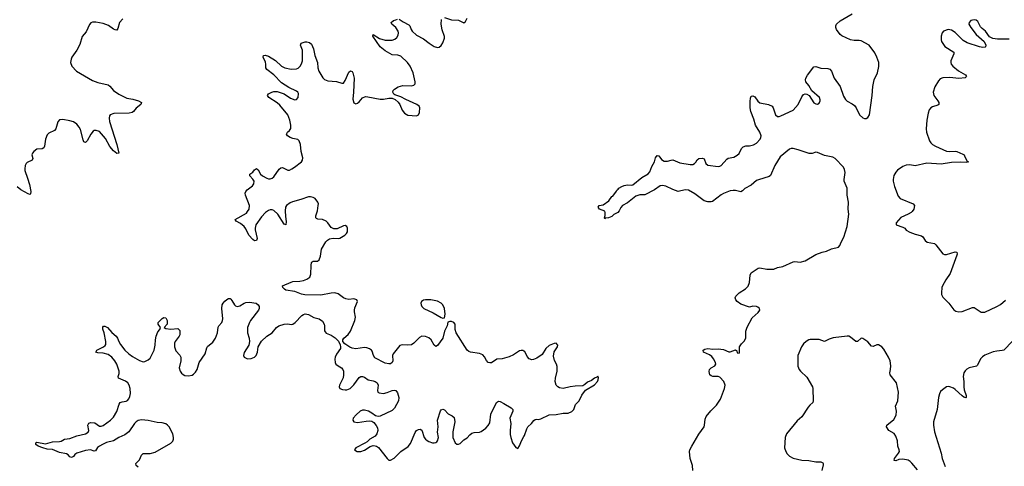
# Model space of a CAD drawing. Header units: inches. Extents: x 1843750 to 1959452, y 907112 to 1016326.
# Tile 81 of 137: x 1904214 to 1915515, y 993719 to 998841. Entities that reach past the tile are written whole.
import ezdxf

# ---------------------------------------------------------------- set-up
doc = ezdxf.new("R2010")
doc.units = ezdxf.units.IN
doc.header["$MEASUREMENT"] = 0
doc.layers.add('B9909', color=7, linetype='Continuous')
doc.layers.add('B9919', color=7, linetype='Continuous')

msp = doc.modelspace()

# ---------------------------------------------------------------- linework, layer by layer
at = {"layer": 'B9909', "color": 6, "elevation": 500}
for points in [[(1905397, 998850), (1905360, 998810), (1905341, 998739), (1905330, 998722), (1905310, 998723), (1905290, 998732), (1905233, 998773), (1905170, 998798), (1905087, 998813), (1905050, 998812), (1905030, 998804), (1905015, 998785), (1904978, 998702), (1904932, 998648), (1904905, 998555), (1904870, 998490), (1904813, 998410), (1904804, 998390), (1904797, 998350), (1904812, 998310), (1904864, 998250), (1905050, 998142), (1905110, 998122), (1905230, 998093), (1905250, 998077), (1905289, 998029), (1905350, 997987), (1905443, 997943), (1905511, 997930), (1905578, 997910), (1905610, 997890), (1905605, 997870), (1905552, 997828), (1905521, 997790), (1905504, 997776), (1905471, 997769), (1905295, 997765), (1905252, 997750), (1905243, 997737), (1905239, 997710), (1905245, 997675), (1905329, 997410), (1905350, 997309), (1905330, 997308), (1905290, 997339), (1905250, 997388), (1905197, 997477), (1905130, 997557), (1905090, 997572), (1905070, 997571), (1905056, 997564), (1905031, 997530), (1904990, 997453), (1904970, 997433), (1904957, 997437), (1904950, 997441), (1904943, 997463), (1904910, 997581), (1904895, 997610), (1904870, 997642), (1904831, 997670), (1904790, 997682), (1904710, 997696), (1904670, 997691), (1904650, 997669), (1904627, 997590), (1904612, 997570), (1904550, 997540), (1904530, 997520), (1904511, 997470), (1904498, 997390), (1904489, 997371), (1904470, 997359), (1904410, 997356), (1904375, 997330), (1904359, 997310), (1904354, 997290), (1904365, 997250), (1904356, 997230), (1904298, 997202), (1904287, 997190), (1904278, 997170), (1904271, 997130), (1904273, 997110), (1904305, 997025), (1904327, 996950), (1904340, 996870), (1904337, 996843), (1904330, 996837), (1904310, 996845), (1904228, 996890), (1904183, 996923)], [(1910000, 995040), (1909990, 995047), (1909970, 995049), (1909950, 995043), (1909881, 994999), (1909830, 994974), (1909750, 994951), (1909690, 994947), (1909630, 994907), (1909610, 994905), (1909591, 994911), (1909571, 994931), (1909550, 994973), (1909530, 994996), (1909491, 995011), (1909387, 995027), (1909370, 995034), (1909351, 995051), (1909222, 995250), (1909211, 995290), (1909210, 995350), (1909195, 995370), (1909170, 995380), (1909150, 995381), (1909128, 995372), (1909120, 995330), (1909090, 995270), (1909072, 995190), (1909010, 995103), (1908990, 995095), (1908970, 995110), (1908935, 995170), (1908910, 995193), (1908870, 995209), (1908830, 995210), (1908803, 995197), (1908737, 995130), (1908710, 995114), (1908670, 995109), (1908606, 995114), (1908575, 995105), (1908499, 995010), (1908492, 994990), (1908495, 994930), (1908489, 994910), (1908470, 994896), (1908450, 994893), (1908410, 994902), (1908290, 994964), (1908273, 994990), (1908258, 995038), (1908250, 995050), (1908228, 995068), (1908199, 995079), (1908170, 995082), (1908070, 995066), (1908030, 995073), (1908004, 995084), (1907944, 995124), (1907923, 995150), (1907922, 995170), (1907933, 995190), (1907985, 995230), (1908010, 995269), (1908059, 995390), (1908067, 995430), (1908056, 995490), (1908056, 995510), (1908062, 995538), (1908091, 995610), (1908083, 995630), (1908050, 995638), (1907990, 995633), (1907958, 995638), (1907931, 995651), (1907870, 995697), (1907830, 995710), (1907790, 995706), (1907670, 995680), (1907487, 995687), (1907450, 995695), (1907370, 995724), (1907270, 995741), (1907253, 995750), (1907233, 995770), (1907232, 995790), (1907328, 995832), (1907350, 995839), (1907430, 995843), (1907470, 995850), (1907510, 995866), (1907543, 995890), (1907557, 995923), (1907558, 996022), (1907563, 996057), (1907570, 996066), (1907584, 996070), (1907630, 996070), (1907650, 996089), (1907667, 996130), (1907677, 996210), (1907728, 996292), (1907746, 996314), (1907770, 996329), (1907810, 996337), (1907877, 996330), (1907890, 996334), (1907946, 996370), (1907966, 996390), (1907976, 996410), (1907977, 996450), (1907969, 996470), (1907950, 996481), (1907930, 996477), (1907858, 996442), (1907821, 996441), (1907790, 996459), (1907752, 996512), (1907730, 996532), (1907690, 996550), (1907635, 996555), (1907621, 996561), (1907612, 996570), (1907612, 996590), (1907630, 996650), (1907640, 996710), (1907642, 996730), (1907637, 996750), (1907605, 996790), (1907583, 996803), (1907550, 996810), (1907530, 996809), (1907442, 996778), (1907346, 996754), (1907318, 996742), (1907276, 996710), (1907265, 996690), (1907260, 996650), (1907264, 996584), (1907273, 996527), (1907270, 996490), (1907250, 996495), (1907175, 996610), (1907130, 996653), (1907110, 996661), (1907090, 996659), (1907068, 996652), (1907036, 996630), (1906990, 996582), (1906924, 996490), (1906915, 996450), (1906916, 996430), (1906940, 996330), (1906930, 996310), (1906910, 996306), (1906890, 996322), (1906845, 996370), (1906810, 996442), (1906790, 996470), (1906750, 996502), (1906699, 996530), (1906685, 996550), (1906816, 996624), (1906830, 996640), (1906846, 996670), (1906852, 996712), (1906805, 996830), (1906802, 996850), (1906810, 996870), (1906825, 996890), (1906884, 996936), (1906900, 996960), (1906904, 996990), (1906891, 997011), (1906855, 997050), (1906857, 997070), (1906890, 997094), (1906910, 997120), (1906930, 997136), (1906950, 997120), (1906978, 997070), (1907000, 997050), (1907050, 997022), (1907070, 997015), (1907090, 997015), (1907110, 997023), (1907130, 997040), (1907190, 997127), (1907210, 997144), (1907230, 997146), (1907290, 997116), (1907310, 997117), (1907339, 997130), (1907367, 997150), (1907447, 997210), (1907461, 997230), (1907462, 997258), (1907444, 997330), (1907438, 997410), (1907423, 997450), (1907407, 997467), (1907350, 997477), (1907319, 997490), (1907288, 997510), (1907276, 997530), (1907286, 997550), (1907311, 997570), (1907326, 997594), (1907324, 997630), (1907313, 997690), (1907290, 997750), (1907200, 997860), (1907170, 997887), (1907073, 997950), (1907057, 997970), (1907069, 997990), (1907106, 998010), (1907130, 998016), (1907170, 998017), (1907250, 997992), (1907321, 997941), (1907370, 997921), (1907390, 997925), (1907409, 997950), (1907413, 997993), (1907405, 998010), (1907390, 998022), (1907303, 998063), (1907218, 998118), (1907130, 998209), (1907050, 998270), (1907038, 998290), (1907039, 998330), (1907034, 998354), (1907007, 998410), (1907014, 998430), (1907030, 998435), (1907070, 998421), (1907150, 998373), (1907219, 998310), (1907258, 998290), (1907330, 998273), (1907390, 998277), (1907410, 998286), (1907432, 998308), (1907447, 998333), (1907459, 998370), (1907458, 998490), (1907435, 998550), (1907446, 998570), (1907490, 998589), (1907510, 998589), (1907539, 998579), (1907562, 998562), (1907585, 998505), (1907602, 998430), (1907632, 998350), (1907636, 998290), (1907646, 998250), (1907694, 998174), (1907714, 998154), (1907750, 998140), (1907851, 998131), (1907910, 998112), (1907930, 998114), (1907950, 998142), (1907990, 998238), (1908010, 998254), (1908030, 998246), (1908038, 998230), (1908051, 998170), (1908046, 998010), (1908036, 997930), (1908050, 997886), (1908070, 997878), (1908090, 997883), (1908110, 997898), (1908150, 997946), (1908181, 997959), (1908210, 997957), (1908350, 997928), (1908390, 997929), (1908450, 997941), (1908490, 997940), (1908524, 997924), (1908556, 997896), (1908576, 997870), (1908604, 997804), (1908630, 997768), (1908670, 997748), (1908770, 997739), (1908790, 997751), (1908802, 997778), (1908808, 997830), (1908797, 997850), (1908771, 997870), (1908644, 997924), (1908590, 997956), (1908520, 997980), (1908507, 997987), (1908496, 998010), (1908500, 998030), (1908514, 998046), (1908559, 998070), (1908610, 998085), (1908710, 998082), (1908736, 998090), (1908753, 998107), (1908752, 998128), (1908728, 998230), (1908694, 998310), (1908664, 998350), (1908590, 998421), (1908553, 998433), (1908490, 998438), (1908410, 998485), (1908350, 998528), (1908267, 998653), (1908270, 998670), (1908345, 998625), (1908410, 998605), (1908490, 998607), (1908521, 998619), (1908542, 998638), (1908556, 998664), (1908561, 998690), (1908557, 998710), (1908531, 998751), (1908486, 998790), (1908479, 998810), (1908504, 998830), (1908530, 998841), (1908550, 998848)], [(1908570, 998848), (1908615, 998815), (1908682, 998782), (1908693, 998770), (1908706, 998730), (1908718, 998710), (1908770, 998664), (1908850, 998621), (1908912, 998570), (1908970, 998532), (1909010, 998523), (1909030, 998525), (1909050, 998544), (1909070, 998575), (1909090, 998630), (1909089, 998650), (1909064, 998724), (1909052, 998790), (1909056, 998844)], [(1909090, 998868), (1909170, 998838), (1909250, 998837), (1909310, 998805), (1909330, 998819), (1909350, 998857)], [(1905575, 993710), (1905550, 993730), (1905545, 993750), (1905587, 993793), (1905612, 993848), (1905630, 993867), (1905710, 993867), (1905770, 993882), (1905950, 993986), (1905973, 994007), (1905980, 994030), (1905981, 994050), (1905971, 994090), (1905930, 994170), (1905912, 994192), (1905890, 994207), (1905850, 994218), (1905790, 994222), (1905690, 994246), (1905610, 994252), (1905575, 994245), (1905550, 994230), (1905532, 994210), (1905465, 994115), (1905421, 994079), (1905350, 994048), (1905290, 994011), (1905210, 993991), (1905164, 993970), (1905128, 993950), (1905107, 993933), (1905084, 993896), (1905070, 993892), (1905027, 993907), (1904970, 993899), (1904869, 993871), (1904846, 993854), (1904830, 993832), (1904810, 993821), (1904790, 993828), (1904771, 993851), (1904750, 993862), (1904670, 993878), (1904590, 993913), (1904530, 993917), (1904478, 993930), (1904427, 993950), (1904398, 993970), (1904399, 993990), (1904410, 993995), (1904510, 993977), (1904590, 994001), (1904670, 994003), (1904691, 994009), (1904730, 994031), (1904790, 994038), (1904870, 994068), (1904970, 994093), (1904999, 994110), (1905006, 994130), (1904997, 994190), (1905007, 994213), (1905030, 994223), (1905077, 994217), (1905130, 994179), (1905150, 994179), (1905170, 994187), (1905256, 994250), (1905290, 994284), (1905330, 994349), (1905354, 994430), (1905368, 994450), (1905390, 994459), (1905435, 994465), (1905450, 994473), (1905467, 994493), (1905479, 994521), (1905484, 994556), (1905480, 994610), (1905469, 994649), (1905455, 994675), (1905430, 994697), (1905347, 994730), (1905345, 994750), (1905356, 994784), (1905357, 994810), (1905329, 994889), (1905307, 994930), (1905272, 994972), (1905230, 995000), (1905170, 995017), (1905110, 995022), (1905086, 995030), (1905098, 995050), (1905177, 995090), (1905195, 995105), (1905202, 995118), (1905203, 995150), (1905182, 995250), (1905169, 995291), (1905167, 995313), (1905175, 995325), (1905190, 995327), (1905223, 995310), (1905273, 995253), (1905323, 995210), (1905337, 995190), (1905351, 995150), (1905370, 995118), (1905422, 995050), (1905467, 995010), (1905510, 994977), (1905590, 994933), (1905630, 994918), (1905650, 994920), (1905690, 994939), (1905710, 994960), (1905757, 995050), (1905770, 995110), (1905771, 995170), (1905779, 995210), (1905798, 995262), (1905821, 995290), (1905830, 995310), (1905803, 995350), (1905805, 995370), (1905850, 995416), (1905870, 995425), (1905890, 995422), (1905906, 995390), (1905906, 995350), (1905872, 995310), (1905890, 995301), (1905950, 995293), (1906030, 995299), (1906042, 995290), (1906050, 995276), (1906052, 995228), (1906044, 995210), (1905997, 995150), (1905989, 995130), (1905989, 995089), (1906005, 995045), (1906050, 994993), (1906062, 994970), (1906065, 994930), (1906046, 994850), (1906054, 994810), (1906070, 994787), (1906090, 994771), (1906110, 994762), (1906150, 994756), (1906194, 994766), (1906210, 994776), (1906230, 994799), (1906249, 994831), (1906272, 994908), (1906341, 995010), (1906361, 995079), (1906370, 995093), (1906430, 995144), (1906462, 995190), (1906483, 995250), (1906490, 995313), (1906498, 995330), (1906532, 995368), (1906541, 995390), (1906544, 995410), (1906534, 995530), (1906539, 995570), (1906550, 995592), (1906570, 995614), (1906590, 995632), (1906610, 995642), (1906630, 995642), (1906636, 995636), (1906650, 995621), (1906680, 995570), (1906690, 995560), (1906710, 995550), (1906741, 995559), (1906790, 995592), (1906810, 995599), (1906850, 995601), (1906929, 995589), (1906950, 995571), (1906961, 995550), (1906962, 995530), (1906955, 995510), (1906864, 995390), (1906850, 995368), (1906829, 995310), (1906829, 995250), (1906849, 995190), (1906853, 995150), (1906843, 995110), (1906790, 995025), (1906782, 994990), (1906791, 994970), (1906830, 994953), (1906870, 994956), (1906910, 994971), (1906927, 994990), (1906942, 995030), (1906952, 995090), (1906990, 995154), (1907049, 995210), (1907110, 995250), (1907161, 995310), (1907189, 995331), (1907250, 995350), (1907290, 995352), (1907330, 995347), (1907350, 995351), (1907377, 995370), (1907451, 995449), (1907470, 995462), (1907490, 995469), (1907530, 995460), (1907590, 995424), (1907650, 995410), (1907690, 995383), (1907709, 995350), (1907713, 995330), (1907712, 995272), (1907720, 995260), (1907730, 995248), (1907790, 995224), (1907834, 995194), (1907873, 995153), (1907893, 995113), (1907897, 995090), (1907895, 995070), (1907850, 995006), (1907835, 994970), (1907832, 994948), (1907835, 994910), (1907844, 994890), (1907869, 994870), (1907909, 994849), (1907924, 994830), (1907931, 994810), (1907932, 994770), (1907925, 994735), (1907883, 994650), (1907881, 994630), (1907890, 994610), (1907920, 994600), (1907950, 994597), (1907970, 994598), (1908005, 994610), (1908050, 994652), (1908110, 994738), (1908130, 994749), (1908150, 994750), (1908170, 994743), (1908212, 994712), (1908270, 994700), (1908295, 994690), (1908315, 994675), (1908328, 994650), (1908319, 994590), (1908326, 994570), (1908341, 994561), (1908390, 994553), (1908430, 994564), (1908490, 994590), (1908510, 994593), (1908530, 994589), (1908550, 994562), (1908565, 994510), (1908563, 994470), (1908515, 994385), (1908490, 994358), (1908350, 994295), (1908330, 994292), (1908299, 994299), (1908255, 994330), (1908218, 994350), (1908170, 994364), (1908150, 994363), (1908121, 994350), (1908074, 994310), (1908042, 994270), (1908039, 994250), (1908050, 994230), (1908090, 994220), (1908190, 994238), (1908230, 994240), (1908255, 994235), (1908280, 994220), (1908307, 994187), (1908319, 994159), (1908323, 994130), (1908313, 994090), (1908294, 994066), (1908234, 994030), (1908201, 993999), (1908177, 993983), (1908070, 993930), (1908057, 993910), (1908089, 993889), (1908130, 993889), (1908170, 993905), (1908235, 993945), (1908270, 993956), (1908294, 993954), (1908310, 993949), (1908333, 993933), (1908430, 993808), (1908450, 993790), (1908470, 993790), (1908510, 993813), (1908590, 993889), (1908674, 993946), (1908698, 993982), (1908752, 994108), (1908770, 994130), (1908790, 994142), (1908810, 994147), (1908830, 994133), (1908858, 994050), (1908870, 994032), (1908890, 994014), (1908910, 994003), (1908950, 993990), (1908972, 993988), (1908990, 993991), (1909001, 993999), (1909011, 994010), (1909019, 994050), (1909010, 994110), (1909015, 994170), (1909011, 994250), (1909045, 994355), (1909053, 994367), (1909070, 994373), (1909090, 994367), (1909130, 994320), (1909179, 994299), (1909199, 994279), (1909207, 994230), (1909185, 994115), (1909185, 994050), (1909210, 993989), (1909230, 993974), (1909250, 993972), (1909270, 993982), (1909310, 994023), (1909350, 994047), (1909380, 994080), (1909402, 994098), (1909430, 994108), (1909491, 994109), (1909510, 994117), (1909562, 994158), (1909590, 994189), (1909610, 994219), (1909622, 994318), (1909688, 994450), (1909710, 994466), (1909730, 994462), (1909770, 994440), (1909853, 994390), (1909872, 994370), (1909872, 994350), (1909841, 994270), (1909852, 994210), (1909842, 994130), (1909844, 994084), (1909850, 994048), (1909870, 993990), (1909910, 993933), (1909930, 993924), (1909950, 993953), (1909973, 994010), (1910000, 994060)]]:
    msp.add_lwpolyline(points, dxfattribs=at)
msp.add_lwpolyline([(1908870, 995629), (1908850, 995624), (1908826, 995610), (1908817, 995590), (1908820, 995570), (1908831, 995550), (1908852, 995530), (1908959, 995479), (1909050, 995427), (1909070, 995420), (1909090, 995423), (1909097, 995463), (1909089, 995530), (1909070, 995570), (1909051, 995591), (1909010, 995612), (1908932, 995628)], close=True, dxfattribs=at)
at = {"layer": 'B9919', "color": 6}
for points, elevation in [([(1911939, 993670), (1911936, 993730), (1911908, 993808), (1911903, 993890), (1911907, 993910), (1911927, 993950), (1912010, 994089), (1912069, 994170), (1912075, 994190), (1912082, 994258), (1912093, 994290), (1912145, 994355), (1912210, 994419), (1912257, 994490), (1912305, 994610), (1912311, 994650), (1912294, 994690), (1912250, 994740), (1912230, 994750), (1912168, 994748), (1912150, 994756), (1912135, 994770), (1912126, 994806), (1912132, 994830), (1912151, 994850), (1912191, 994870), (1912204, 994890), (1912201, 994910), (1912178, 994950), (1912157, 994977), (1912130, 994998), (1912063, 995030), (1912058, 995050), (1912078, 995062), (1912110, 995069), (1912170, 995064), (1912230, 995067), (1912290, 995057), (1912351, 995031), (1912370, 995032), (1912430, 995055), (1912444, 995044), (1912450, 995019), (1912470, 995016), (1912477, 995030), (1912476, 995090), (1912497, 995123), (1912530, 995155), (1912548, 995190), (1912549, 995270), (1912564, 995316), (1912619, 995421), (1912690, 995484), (1912707, 995510), (1912704, 995530), (1912686, 995546), (1912672, 995552), (1912630, 995555), (1912590, 995544), (1912490, 995580), (1912450, 995610), (1912432, 995630), (1912427, 995650), (1912433, 995670), (1912473, 995710), (1912544, 995756), (1912576, 995784), (1912591, 995829), (1912599, 995910), (1912610, 995937), (1912689, 995990), (1912710, 995997), (1912790, 995981), (1912870, 995981), (1912910, 996001), (1912971, 996011), (1913090, 996066), (1913110, 996069), (1913170, 996060), (1913230, 996075), (1913350, 996150), (1913424, 996176), (1913472, 996188), (1913530, 996212), (1913610, 996233), (1913628, 996252), (1913642, 996290), (1913674, 996346), (1913710, 996470), (1913729, 996610), (1913721, 996670), (1913725, 996750), (1913710, 996830), (1913711, 996910), (1913677, 996990), (1913677, 997010), (1913689, 997090), (1913682, 997122), (1913670, 997150), (1913573, 997250), (1913546, 997266), (1913450, 997285), (1913370, 997318), (1913350, 997320), (1913310, 997305), (1913273, 997307), (1913148, 997350), (1913090, 997364), (1913070, 997363), (1913050, 997356), (1912941, 997270), (1912880, 997170), (1912830, 997056), (1912816, 997044), (1912694, 997006), (1912670, 996995), (1912610, 996943), (1912536, 996904), (1912510, 996879), (1912490, 996867), (1912430, 996882), (1912404, 996884), (1912370, 996877), (1912290, 996847), (1912266, 996834), (1912165, 996755), (1912149, 996751), (1912110, 996751), (1912070, 996765), (1911963, 996843), (1911890, 996885), (1911850, 996891), (1911770, 996871), (1911710, 996893), (1911631, 996931), (1911590, 996941), (1911565, 996935), (1911499, 996890), (1911390, 996833), (1911330, 996833), (1911284, 996816), (1911190, 996742), (1911131, 996709), (1911112, 996688), (1911093, 996650), (1911077, 996630), (1911034, 996606), (1911010, 996585), (1910971, 996570), (1910936, 996564), (1910930, 996558), (1910924, 996570), (1910934, 996594), (1910935, 996630), (1910930, 996646), (1910868, 996670), (1910854, 996690), (1910864, 996710), (1910910, 996718), (1910977, 996763), (1911010, 996812), (1911021, 996819), (1911064, 996876), (1911070, 996890), (1911083, 996897), (1911092, 996910), (1911123, 996930), (1911150, 996938), (1911190, 996946), (1911230, 996943), (1911250, 996948), (1911354, 997030), (1911428, 997072), (1911445, 997095), (1911470, 997158), (1911499, 997210), (1911510, 997256), (1911530, 997284), (1911550, 997279), (1911579, 997239), (1911610, 997219), (1911650, 997217), (1911690, 997231), (1911710, 997233), (1911790, 997200), (1911910, 997179), (1911938, 997182), (1911959, 997190), (1911974, 997206), (1911990, 997234), (1912010, 997249), (1912052, 997252), (1912070, 997246), (1912089, 997190), (1912110, 997174), (1912230, 997156), (1912250, 997160), (1912264, 997170), (1912330, 997241), (1912347, 997253), (1912410, 997266), (1912450, 997286), (1912470, 997308), (1912498, 997362), (1912517, 997383), (1912547, 997393), (1912590, 997396), (1912635, 997405), (1912670, 997425), (1912711, 997470), (1912720, 997490), (1912723, 997510), (1912709, 997550), (1912658, 997630), (1912639, 997699), (1912606, 997790), (1912598, 997830), (1912597, 997903), (1912600, 997940), (1912610, 997964), (1912630, 997968), (1912650, 997958), (1912686, 997906), (1912709, 997889), (1912810, 997869), (1912850, 997850), (1912862, 997830), (1912887, 997750), (1912910, 997729), (1912930, 997729), (1912950, 997737), (1913090, 997805), (1913149, 997870), (1913190, 997958), (1913210, 997983), (1913230, 997991), (1913250, 997988), (1913273, 997973), (1913330, 997889), (1913350, 997875), (1913370, 997872), (1913390, 997882), (1913403, 997910), (1913403, 997923), (1913393, 997950), (1913305, 998025), (1913270, 998086), (1913237, 998130), (1913232, 998150), (1913235, 998170), (1913255, 998205), (1913330, 998301), (1913350, 998305), (1913410, 998287), (1913490, 998282), (1913513, 998273), (1913533, 998250), (1913563, 998170), (1913630, 998075), (1913670, 997963), (1913690, 997925), (1913710, 997907), (1913770, 997876), (1913796, 997856), (1913816, 997830), (1913854, 997750), (1913890, 997716), (1913910, 997707), (1913930, 997707), (1913950, 997719), (1913966, 997750), (1913998, 997970), (1914005, 998075), (1914021, 998150), (1914058, 998230), (1914076, 998304), (1914073, 998350), (1914053, 998410), (1914030, 998461), (1913965, 998550), (1913870, 998598), (1913850, 998603), (1913790, 998602), (1913750, 998609), (1913650, 998656), (1913630, 998672), (1913590, 998730), (1913581, 998750), (1913580, 998770), (1913589, 998790), (1913630, 998828), (1913770, 998908)], 400), ([(1915570, 998617), (1915437, 998617), (1915384, 998624), (1915344, 998644), (1915299, 998710), (1915260, 998740), (1915241, 998761), (1915210, 998821), (1915190, 998835), (1915170, 998839), (1915130, 998830), (1915110, 998810), (1915108, 998790), (1915129, 998750), (1915193, 998670), (1915284, 998590), (1915301, 998550), (1915300, 998530), (1915294, 998526), (1915270, 998524), (1915230, 998530), (1915090, 998574), (1915043, 998603), (1914950, 998695), (1914910, 998722), (1914870, 998727), (1914818, 998710), (1914801, 998690), (1914790, 998652), (1914789, 998610), (1914795, 998590), (1914833, 998533), (1914934, 998470), (1914935, 998450), (1914900, 998370), (1914899, 998350), (1914904, 998330), (1914922, 998310), (1914990, 998255), (1915069, 998210), (1915081, 998190), (1915066, 998174), (1914993, 998167), (1914890, 998180), (1914810, 998176), (1914778, 998162), (1914759, 998141), (1914718, 998070), (1914699, 998010), (1914705, 997970), (1914752, 997910), (1914762, 997890), (1914764, 997870), (1914750, 997859), (1914690, 997843), (1914670, 997829), (1914654, 997806), (1914641, 997770), (1914627, 997687), (1914618, 997590), (1914623, 997550), (1914657, 997450), (1914670, 997430), (1914691, 997410), (1914724, 997390), (1914850, 997335), (1914890, 997330), (1914950, 997333), (1914970, 997329), (1915037, 997297), (1915052, 997290), (1915059, 997279), (1915084, 997224), (1915094, 997214), (1915107, 997210), (1915076, 997204), (1915010, 997209), (1914910, 997204), (1914790, 997186), (1914626, 997194), (1914490, 997167), (1914430, 997175), (1914390, 997174), (1914350, 997157), (1914290, 997114), (1914270, 997093), (1914247, 997053), (1914238, 997010), (1914239, 996990), (1914255, 996930), (1914297, 996817), (1914321, 996790), (1914470, 996731), (1914485, 996710), (1914477, 996670), (1914458, 996642), (1914445, 996630), (1914410, 996611), (1914326, 996574), (1914274, 996510), (1914274, 996490), (1914350, 996463), (1914371, 996450), (1914388, 996428), (1914430, 996404), (1914490, 996382), (1914563, 996363), (1914580, 996350), (1914607, 996307), (1914630, 996290), (1914714, 996274), (1914730, 996261), (1914810, 996155), (1914830, 996149), (1914850, 996150), (1914950, 996180), (1914970, 996174), (1914973, 996153), (1914970, 996139), (1914894, 995930), (1914843, 995857), (1914807, 995790), (1914799, 995770), (1914792, 995710), (1914793, 995690), (1914810, 995659), (1914879, 995590), (1914934, 995514), (1914957, 995497), (1914991, 995491), (1915030, 995494), (1915150, 995541), (1915170, 995540), (1915250, 995487), (1915290, 995486), (1915430, 995550), (1915470, 995574), (1915530, 995623)], 400), ([(1914519, 993679), (1914454, 993754), (1914435, 993775), (1914410, 993791), (1914350, 993802), (1914304, 993796), (1914270, 993781), (1914250, 993785), (1914253, 993810), (1914300, 993870), (1914310, 993890), (1914308, 993910), (1914294, 993950), (1914288, 994010), (1914270, 994063), (1914250, 994097), (1914191, 994130), (1914164, 994170), (1914168, 994190), (1914245, 994255), (1914274, 994306), (1914279, 994350), (1914264, 994410), (1914291, 994469), (1914302, 994570), (1914276, 994676), (1914203, 994770), (1914199, 994790), (1914209, 994831), (1914211, 994870), (1914204, 994930), (1914187, 994970), (1914130, 995061), (1914107, 995090), (1914070, 995114), (1914050, 995114), (1914010, 995093), (1913990, 995098), (1913950, 995148), (1913890, 995186), (1913870, 995188), (1913830, 995152), (1913810, 995152), (1913750, 995202), (1913730, 995211), (1913711, 995211), (1913549, 995191), (1913503, 995177), (1913450, 995149), (1913390, 995172), (1913288, 995172), (1913270, 995168), (1913239, 995150), (1913210, 995123), (1913185, 995090), (1913145, 994990), (1913146, 994866), (1913159, 994830), (1913176, 994810), (1913250, 994743), (1913314, 994630), (1913318, 994610), (1913322, 994470), (1913318, 994450), (1913281, 994419), (1913262, 994398), (1913192, 994288), (1913139, 994241), (1913016, 994090), (1912999, 994050), (1912993, 993930), (1913006, 993890), (1913024, 993864), (1913050, 993837), (1913090, 993814), (1913190, 993790), (1913270, 993785), (1913350, 993771), (1913410, 993771), (1913430, 993759), (1913435, 993750), (1913435, 993735), (1913420, 993670)], 400), ([(1915610, 995154), (1915510, 995052), (1915490, 995046), (1915430, 995041), (1915388, 995032), (1915290, 994993), (1915265, 994975), (1915246, 994954), (1915204, 994876), (1915194, 994866), (1915110, 994847), (1915086, 994834), (1915065, 994815), (1915049, 994790), (1915042, 994750), (1915049, 994690), (1915049, 994630), (1915055, 994595), (1915077, 994530), (1915078, 994510), (1915074, 994506), (1915050, 994514), (1915030, 994528), (1914950, 994601), (1914930, 994614), (1914890, 994629), (1914870, 994633), (1914850, 994629), (1914804, 994596), (1914784, 994576), (1914770, 994550), (1914758, 994510), (1914743, 994370), (1914701, 994230), (1914701, 994190), (1914715, 994115), (1914791, 993870), (1914803, 993810), (1914836, 993716)], 400), ([(1910000, 994060), (1910007, 994073), (1910033, 994150), (1910046, 994170), (1910087, 994210), (1910114, 994246), (1910130, 994257), (1910150, 994260), (1910170, 994257), (1910196, 994264), (1910290, 994310), (1910370, 994314), (1910450, 994330), (1910510, 994329), (1910550, 994349), (1910572, 994370), (1910593, 994427), (1910636, 994470), (1910666, 994534), (1910707, 994593), (1910810, 994655), (1910846, 994690), (1910855, 994710), (1910856, 994736), (1910850, 994754), (1910839, 994741), (1910810, 994729), (1910777, 994703), (1910730, 994685), (1910702, 994658), (1910678, 994642), (1910590, 994639), (1910530, 994631), (1910450, 994612), (1910410, 994621), (1910390, 994632), (1910373, 994650), (1910358, 994690), (1910362, 994730), (1910384, 994810), (1910383, 994863), (1910375, 994890), (1910352, 994932), (1910341, 994981), (1910347, 995033), (1910385, 995090), (1910390, 995110), (1910370, 995130), (1910348, 995128), (1910290, 995104), (1910253, 995070), (1910210, 995003), (1910150, 994960), (1910110, 994943), (1910090, 994940), (1910063, 994950), (1910038, 994978), (1910010, 995034), (1910000, 995040)], 500)]:
    msp.add_lwpolyline(points, dxfattribs=dict(at, elevation=elevation))

doc.saveas('drawing.dxf')
